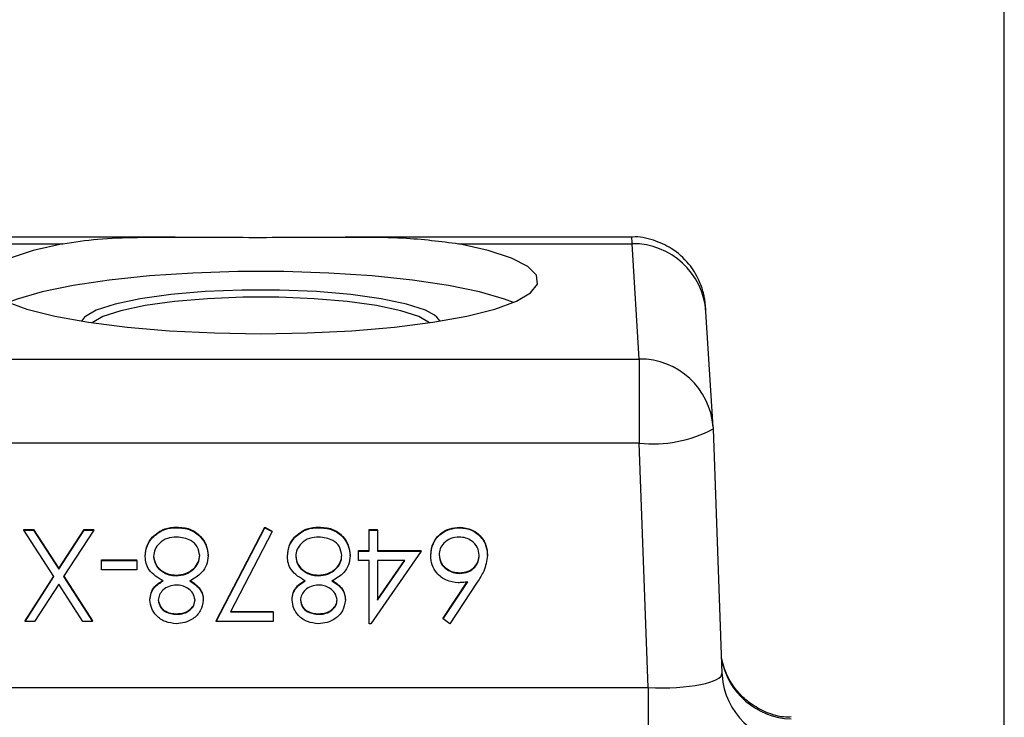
# Model space of a CAD drawing. Header units: inches. Extents: x 0.4 to 16.6, y 0.2 to 10.8.
# Tile 21 of 28: x 13.077 to 13.743, y 6.173 to 6.645. Entities that reach past the tile are written whole.
import ezdxf

# ---------------------------------------------------------------- set-up
doc = ezdxf.new("R2010")
doc.units = ezdxf.units.IN
doc.header["$MEASUREMENT"] = 0
doc.layers.add('SLD-0', color=7, linetype='Continuous', lineweight=25)
doc.styles.add('SLDTEXTSTYLE0', font='TXT', dxfattribs={"width": 0.75})
doc.dimstyles.new('SLDDIMSTYLE0', dxfattribs={"dimtxt": 0.145833, "dimasz": 0.13, "dimexe": 0, "dimexo": 0.0625, "dimgap": 0.036458, "dimtad": 0, "dimtih": 1, "dimtoh": 1, "dimdec": 1, "dimlfac": 2, "dimrnd": 1e-09, "dimzin": 12, "dimdsep": 46, "dimtxsty": 'SLDTEXTSTYLE0', "dimsah": 1, "dimcen": 0.09, "dimadec": 0, "dimazin": 3, "dimtfac": 1, "dimtdec": 1, "dimtofl": 0, "dimtmove": 0, "dimatfit": 3, "dimfxl": 0, "dimfrac": 2, "dimtolj": 1, "dimtzin": 12, "dimarcsym": 0})

# ---------------------------------------------------------------- blocks, each defined once
blk = doc.blocks.new('_D_7')
at = {"layer": 'SLD-0'}
for p, q in [((10.4628, 7.18665), (10.4628, 9.35586)), ((13.74325, 5.49966), (13.74325, 9.35586)), ((10.4628, 9.23086), (11.80792, 9.23086)), ((11.97745, 9.23086), (11.9331, 9.23086)), ((11.9331, 9.23086), (11.9331, 8.99915)), ((12.30072, 9.23086), (12.34508, 9.23086)), ((12.34508, 9.23086), (12.34508, 8.99915)), ((13.74325, 9.23086), (12.47025, 9.23086)), ((11.9331, 8.99915), (11.97745, 8.99915)), ((12.34508, 8.99915), (12.30072, 8.99915))]:
    blk.add_line(p, q, dxfattribs=at)
for points in [[(10.4628, 9.23086), (10.5928, 9.21086), (10.5928, 9.25086)], [(13.74325, 9.23086), (13.61325, 9.25086), (13.61325, 9.21086)]]:
    blk.add_solid(points, dxfattribs=at)
at = {"layer": 'SLD-0', "char_height": 0.145833, "attachment_point": 1, "style": 'SLDTEXTSTYLE0'}
for s, insert in [('6.6', (12.00446, 9.44842)), ('167', (11.97745, 9.18714))]:
    blk.add_mtext(s, dxfattribs=dict(at, insert=insert))

msp = doc.modelspace()

# ---------------------------------------------------------------- linework, layer by layer
at = {"color": 7, "linetype": 'Continuous', "lineweight": 25}
for p, q in [((13.18233, 6.49777), (13.0037, 6.49777)), ((13.49121, 6.49777), (13.29727, 6.49777)), ((13.3742, 6.49326), (13.49152, 6.49326)), ((13.49636, 6.41531), (13.49152, 6.49326)), ((13.54626, 6.36932), (13.54142, 6.44728)), ((12.75585, 6.41531), (13.49636, 6.41531)), ((13.49636, 6.41531), (13.49636, 6.3584)), ((13.54626, 6.36932), (13.54632, 6.36805)), ((13.54632, 6.36805), (13.55224, 6.20274)), ((13.49636, 6.3584), (12.7588, 6.3584)), ((13.50227, 6.19309), (13.49636, 6.3584)), ((13.18346, 6.30124), (13.18346, 6.30163)), ((13.21021, 6.23831), (13.24307, 6.30163)), ((13.21021, 6.23792), (13.24307, 6.30124)), ((13.24307, 6.30163), (13.24791, 6.29899)), ((13.24307, 6.30124), (13.24307, 6.30163)), ((13.24307, 6.30124), (13.24791, 6.2986)), ((13.27961, 6.30124), (13.27961, 6.30163)), ((13.37478, 6.30124), (13.37478, 6.30163)), ((13.08, 6.30004), (13.08648, 6.30004)), ((13.08, 6.29965), (13.08, 6.30004)), ((13.1004, 6.26817), (13.08, 6.29965)), ((13.08, 6.29965), (13.08648, 6.29965)), ((13.08648, 6.30004), (13.10364, 6.27356)), ((13.08648, 6.29965), (13.08648, 6.30004)), ((13.08648, 6.29965), (13.10364, 6.27317)), ((13.10364, 6.27356), (13.12081, 6.30004)), ((13.10364, 6.27317), (13.12081, 6.29965)), ((13.12728, 6.29965), (13.10687, 6.26817)), ((13.12081, 6.30004), (13.12728, 6.30004)), ((13.12081, 6.29965), (13.12081, 6.30004)), ((13.12081, 6.29965), (13.12728, 6.29965)), ((13.12728, 6.29965), (13.12728, 6.30004)), ((13.16687, 6.29446), (13.16687, 6.29485)), ((13.24791, 6.2986), (13.2197, 6.24425)), ((13.24791, 6.2986), (13.24791, 6.29899)), ((13.26302, 6.29446), (13.26302, 6.29485)), ((13.31358, 6.30004), (13.31919, 6.30004)), ((13.31358, 6.29965), (13.31358, 6.30004)), ((13.31358, 6.28541), (13.31358, 6.29965)), ((13.31358, 6.29965), (13.31919, 6.29965)), ((13.31919, 6.29965), (13.31919, 6.30004)), ((13.31919, 6.29965), (13.31919, 6.28541)), ((13.16214, 6.28167), (13.16214, 6.28206)), ((13.2046, 6.28218), (13.2046, 6.28257)), ((13.25829, 6.28167), (13.25829, 6.28206)), ((13.30076, 6.28218), (13.30076, 6.28257)), ((13.30637, 6.2858), (13.31358, 6.2858)), ((13.30637, 6.28541), (13.30637, 6.2858)), ((13.30637, 6.27908), (13.30637, 6.28541)), ((13.30637, 6.28541), (13.31358, 6.28541)), ((13.34883, 6.28541), (13.31472, 6.23634)), ((13.31919, 6.2858), (13.34883, 6.2858)), ((13.31919, 6.28541), (13.34883, 6.28541)), ((13.34883, 6.28541), (13.34883, 6.2858)), ((13.35524, 6.28233), (13.35524, 6.28272)), ((13.39371, 6.28244), (13.39371, 6.28283)), ((13.13249, 6.27947), (13.15653, 6.27947)), ((13.13249, 6.27908), (13.13249, 6.27947)), ((13.13249, 6.27275), (13.13249, 6.27908)), ((13.13249, 6.27908), (13.15653, 6.27908)), ((13.15653, 6.27908), (13.15653, 6.27947)), ((13.15653, 6.27908), (13.15653, 6.27275)), ((13.31358, 6.27908), (13.30637, 6.27908)), ((13.31358, 6.23634), (13.31358, 6.27908)), ((13.31919, 6.27908), (13.31919, 6.25227)), ((13.31919, 6.25227), (13.33782, 6.27908)), ((13.33782, 6.27908), (13.31919, 6.27908)), ((13.31919, 6.25266), (13.33755, 6.27908)), ((13.08081, 6.23831), (13.10027, 6.26837)), ((13.08081, 6.23792), (13.1004, 6.26817)), ((13.10364, 6.27317), (13.10364, 6.27356)), ((13.10687, 6.26817), (13.12648, 6.23792)), ((13.107, 6.26837), (13.12648, 6.23831)), ((13.15653, 6.27275), (13.13249, 6.27275)), ((13.18303, 6.26879), (13.18303, 6.26918)), ((13.27919, 6.26879), (13.27919, 6.26918)), ((13.37496, 6.27037), (13.37496, 6.27076)), ((13.10364, 6.26317), (13.08728, 6.23792)), ((13.12001, 6.23792), (13.10364, 6.26317)), ((13.36375, 6.23969), (13.38026, 6.26463)), ((13.36375, 6.24008), (13.37998, 6.2646)), ((13.38672, 6.26451), (13.36807, 6.23634)), ((13.16534, 6.25235), (13.16534, 6.25275)), ((13.2014, 6.25218), (13.2014, 6.25257)), ((13.26149, 6.25235), (13.26149, 6.25275)), ((13.29755, 6.25218), (13.29755, 6.25257)), ((13.18339, 6.24267), (13.18339, 6.24306)), ((13.2197, 6.24425), (13.24867, 6.24425)), ((13.21991, 6.24465), (13.24867, 6.24465)), ((13.24867, 6.24425), (13.24867, 6.24465)), ((13.24867, 6.24425), (13.24867, 6.23792)), ((13.27955, 6.24267), (13.27955, 6.24306)), ((13.08081, 6.23792), (13.08081, 6.23831)), ((13.08728, 6.23792), (13.08081, 6.23792)), ((13.12648, 6.23792), (13.12001, 6.23792)), ((13.12648, 6.23792), (13.12648, 6.23831)), ((13.21021, 6.23792), (13.21021, 6.23831)), ((13.24867, 6.23792), (13.21021, 6.23792)), ((13.31472, 6.23634), (13.31358, 6.23634)), ((13.36375, 6.23969), (13.36375, 6.24008)), ((13.36807, 6.23634), (13.36375, 6.23969)), ((13.55224, 6.20274), (13.5523, 6.20147)), ((12.76464, 6.19309), (13.50227, 6.19309)), ((13.50227, 6.19309), (13.50227, 6.13838))]:
    msp.add_line(p, q, dxfattribs=at)
at = {"color": 8, "linetype": 'Continuous', "lineweight": 25}
msp.add_line((13.00382, 6.49326), (13.10639, 6.49326), dxfattribs=at)
at = {"color": 7, "linetype": 'Continuous', "lineweight": 25, "flags": 128}
for points in [[(13.06743, 6.45436), (13.08196, 6.44906), (13.10093, 6.44429), (13.12381, 6.44019), (13.14995, 6.43687), (13.17862, 6.43443), (13.20902, 6.43294), (13.2403, 6.43244), (13.27157, 6.43294), (13.30197, 6.43443), (13.33064, 6.43687), (13.35678, 6.44019), (13.37966, 6.44429), (13.39863, 6.44906), (13.41316, 6.45436), (13.42285, 6.46006), (13.42743, 6.46598), (13.42676, 6.47197), (13.42087, 6.47785), (13.40992, 6.48347), (13.39421, 6.48865), (13.3742, 6.49326)], [(13.10639, 6.49326), (13.08638, 6.48865), (13.07067, 6.48347)], [(13.41118, 6.4535), (13.4052, 6.4558), (13.38826, 6.46075), (13.36729, 6.46509), (13.34285, 6.46872), (13.31561, 6.47153), (13.28632, 6.47345), (13.25578, 6.47443), (13.22481, 6.47443), (13.19427, 6.47345), (13.16498, 6.47153), (13.13774, 6.46872), (13.11331, 6.46509), (13.09233, 6.46075), (13.07539, 6.4558), (13.06941, 6.4535)], [(13.3577, 6.44499), (13.35161, 6.44823), (13.33887, 6.45244), (13.32183, 6.45605), (13.30122, 6.45891), (13.27795, 6.46088), (13.25303, 6.46189), (13.22756, 6.46189), (13.20264, 6.46088), (13.17937, 6.45891), (13.15876, 6.45605), (13.14172, 6.45244), (13.12898, 6.44823), (13.12163, 6.44405)]]:
    msp.add_lwpolyline(points, dxfattribs=at)
at = {"color": 8, "linetype": 'Continuous', "lineweight": 25, "flags": 128}
for points in [[(13.35435, 6.43982), (13.34714, 6.44396), (13.33492, 6.448), (13.31856, 6.45147), (13.29877, 6.45421), (13.27644, 6.45611), (13.25252, 6.45708), (13.22807, 6.45708), (13.20415, 6.45611), (13.18182, 6.45421), (13.16203, 6.45147), (13.14567, 6.448), (13.13345, 6.44396), (13.12624, 6.43982)], [(13.12163, 6.44405), (13.12111, 6.44361), (13.11898, 6.44094)], [(13.36161, 6.44094), (13.35948, 6.44361), (13.3577, 6.44499)]]:
    msp.add_lwpolyline(points, dxfattribs=at)
at = {"color": 8, "linetype": 'Continuous', "lineweight": 25}
for centre, radius, start, end in [((13.49208, 6.4438), 0.04947, 4.03731, 90.64422), ((13.49691, 6.36584), 0.04947, 4.03731, 90.64422), ((13.60061, 6.22145), 0.0495, 190.11316, 268.11833), ((13.60158, 6.20491), 0.0494, 183.99718, 267.36253)]:
    msp.add_arc(centre, radius, start, end, dxfattribs=at)
at = {"color": 7, "linetype": 'Continuous', "lineweight": 25}
msp.add_arc((13.50569, 6.44428), 0.08638, 263.79673, 298.05987, dxfattribs=at)
at = {"color": 8, "linetype": 'Continuous', "lineweight": 25}
msp.add_ellipse((13.49833, 6.25277), major_axis=(-0.00713, 0.245), ratio=0.003945, start_param=6.091084, end_param=6.283071, dxfattribs=at)
at = {"color": 7, "linetype": 'Continuous', "lineweight": 25}
msp.add_ellipse((13.50215, 6.20436), major_axis=(0.05009, -0.00186), ratio=0.224613, start_param=4.723213, end_param=6.304617, dxfattribs=at)
for points, knots in [([(13.10639, 6.49326), (13.11409, 6.49443), (13.12948, 6.49675), (13.15656, 6.49768), (13.18573, 6.49784), (13.21654, 6.49759), (13.24809, 6.49757), (13.27927, 6.49771), (13.30901, 6.49781), (13.34224, 6.49747), (13.3621, 6.49486), (13.3742, 6.49326)], [0, 0, 0, 0, 0.105175, 0.210388, 0.315474, 0.420544, 0.526116, 0.631692, 0.735103, 0.838522, 1, 1, 1, 1]), ([(13.54142, 6.44728), (13.54135, 6.44841), (13.5412, 6.45041), (13.54107, 6.45242), (13.54051, 6.45636), (13.53947, 6.46141), (13.53654, 6.46985), (13.52977, 6.48066), (13.51904, 6.49026), (13.50575, 6.49599), (13.49618, 6.49845), (13.49122, 6.49769), (13.49095, 6.49765)], [0, 0, 0, 0, 0.154203, 0.273898, 0.3107, 0.354409, 0.443885, 0.569676, 0.724443, 0.853675, 0.992248, 1, 1, 1, 1]), ([(13.16687, 6.29485), (13.16956, 6.29711), (13.1744, 6.30117), (13.18068, 6.30149), (13.18346, 6.30163)], [0, 0, 0, 0, 0.557758, 1, 1, 1, 1]), ([(13.16687, 6.29446), (13.16956, 6.29672), (13.1744, 6.30078), (13.18068, 6.3011), (13.18346, 6.30124)], [0, 0, 0, 0, 0.557758, 1, 1, 1, 1]), ([(13.18346, 6.30163), (13.18648, 6.30144), (13.19251, 6.30107), (13.19955, 6.29606), (13.20381, 6.28954), (13.20434, 6.28489), (13.2046, 6.28257)], [0, 0, 0, 0, 0.280534, 0.559247, 0.779802, 1, 1, 1, 1]), ([(13.18346, 6.30124), (13.18648, 6.30105), (13.19251, 6.30068), (13.19955, 6.29567), (13.20381, 6.28915), (13.20434, 6.2845), (13.2046, 6.28218)], [0, 0, 0, 0, 0.280534, 0.559247, 0.779802, 1, 1, 1, 1]), ([(13.26302, 6.29485), (13.26572, 6.29711), (13.27055, 6.30117), (13.27683, 6.30149), (13.27961, 6.30163)], [0, 0, 0, 0, 0.557758, 1, 1, 1, 1]), ([(13.26302, 6.29446), (13.26572, 6.29672), (13.27055, 6.30078), (13.27683, 6.3011), (13.27961, 6.30124)], [0, 0, 0, 0, 0.557758, 1, 1, 1, 1]), ([(13.27961, 6.30163), (13.28264, 6.30144), (13.28867, 6.30107), (13.29571, 6.29606), (13.29996, 6.28954), (13.30049, 6.28489), (13.30076, 6.28257)], [0, 0, 0, 0, 0.280534, 0.559247, 0.779802, 1, 1, 1, 1]), ([(13.27961, 6.30124), (13.28264, 6.30105), (13.28867, 6.30068), (13.29571, 6.29567), (13.29996, 6.28915), (13.30049, 6.2845), (13.30076, 6.28218)], [0, 0, 0, 0, 0.280534, 0.559247, 0.779802, 1, 1, 1, 1]), ([(13.35524, 6.28272), (13.35557, 6.28555), (13.35622, 6.29119), (13.36155, 6.29745), (13.36806, 6.301), (13.37254, 6.30142), (13.37478, 6.30163)], [0, 0, 0, 0, 0.279611, 0.558955, 0.779475, 1, 1, 1, 1]), ([(13.35524, 6.28233), (13.35557, 6.28515), (13.35622, 6.2908), (13.36155, 6.29706), (13.36806, 6.30061), (13.37254, 6.30103), (13.37478, 6.30124)], [0, 0, 0, 0, 0.279611, 0.558955, 0.779475, 1, 1, 1, 1]), ([(13.37478, 6.30163), (13.37757, 6.3013), (13.38316, 6.30063), (13.38947, 6.29561), (13.39306, 6.28933), (13.39349, 6.285), (13.39371, 6.28283)], [0, 0, 0, 0, 0.279635, 0.55907, 0.779561, 1, 1, 1, 1]), ([(13.37478, 6.30124), (13.37757, 6.3009), (13.38316, 6.30024), (13.38947, 6.29522), (13.39306, 6.28894), (13.39349, 6.28461), (13.39371, 6.28244)], [0, 0, 0, 0, 0.279635, 0.55907, 0.779561, 1, 1, 1, 1]), ([(13.16214, 6.28206), (13.16239, 6.28469), (13.16283, 6.28939), (13.16563, 6.29318), (13.16687, 6.29485)], [0, 0, 0, 0, 0.559331, 1, 1, 1, 1]), ([(13.16214, 6.28167), (13.16239, 6.2843), (13.16283, 6.289), (13.16563, 6.29279), (13.16687, 6.29446)], [0, 0, 0, 0, 0.559331, 1, 1, 1, 1]), ([(13.18339, 6.29491), (13.18124, 6.29477), (13.17694, 6.29449), (13.17176, 6.29122), (13.16835, 6.28678), (13.16795, 6.28345), (13.16774, 6.28178)], [0, 0, 0, 0, 0.28063, 0.56003, 0.780214, 1, 1, 1, 1]), ([(13.19899, 6.28237), (13.19864, 6.28443), (13.19794, 6.28855), (13.19215, 6.29397), (13.18671, 6.29455), (13.18339, 6.29491)], [0, 0, 0, 0, 0.279844, 0.560162, 1, 1, 1, 1]), ([(13.25829, 6.28206), (13.25854, 6.28469), (13.25899, 6.28939), (13.26179, 6.29318), (13.26302, 6.29485)], [0, 0, 0, 0, 0.559331, 1, 1, 1, 1]), ([(13.25829, 6.28167), (13.25854, 6.2843), (13.25899, 6.289), (13.26179, 6.29279), (13.26302, 6.29446)], [0, 0, 0, 0, 0.559331, 1, 1, 1, 1]), ([(13.27955, 6.29491), (13.27739, 6.29477), (13.27309, 6.29449), (13.26792, 6.29122), (13.26451, 6.28678), (13.2641, 6.28345), (13.2639, 6.28178)], [0, 0, 0, 0, 0.28063, 0.56003, 0.780214, 1, 1, 1, 1]), ([(13.29515, 6.28237), (13.2948, 6.28443), (13.29409, 6.28855), (13.2883, 6.29397), (13.28287, 6.29455), (13.27955, 6.29491)], [0, 0, 0, 0, 0.279844, 0.560162, 1, 1, 1, 1]), ([(13.37448, 6.29491), (13.37255, 6.29472), (13.36871, 6.29435), (13.36427, 6.29117), (13.36133, 6.28713), (13.36101, 6.28415), (13.36085, 6.28266)], [0, 0, 0, 0, 0.280042, 0.559939, 0.780012, 1, 1, 1, 1]), ([(13.3881, 6.28266), (13.38783, 6.28456), (13.38729, 6.28835), (13.38339, 6.29227), (13.379, 6.29457), (13.37598, 6.29479), (13.37448, 6.29491)], [0, 0, 0, 0, 0.279041, 0.558781, 0.77925, 1, 1, 1, 1]), ([(13.17422, 6.26526), (13.17067, 6.26738), (13.16572, 6.27034), (13.1625, 6.27695), (13.16226, 6.2801), (13.16214, 6.28167)], [0, 0, 0, 0, 0.558261, 0.779095, 1, 1, 1, 1]), ([(13.16774, 6.28218), (13.16811, 6.28013), (13.16885, 6.27602), (13.17327, 6.27193), (13.1781, 6.26953), (13.18139, 6.2693), (13.18303, 6.26918)], [0, 0, 0, 0, 0.278297, 0.558494, 0.779149, 1, 1, 1, 1]), ([(13.16774, 6.28178), (13.16811, 6.27974), (13.16885, 6.27563), (13.17327, 6.27154), (13.1781, 6.26914), (13.18139, 6.2689), (13.18303, 6.26879)], [0, 0, 0, 0, 0.278297, 0.558494, 0.779149, 1, 1, 1, 1]), ([(13.18303, 6.26918), (13.18523, 6.26937), (13.18962, 6.26974), (13.1948, 6.27318), (13.19836, 6.27766), (13.19878, 6.28106), (13.19899, 6.28276)], [0, 0, 0, 0, 0.2802794, 0.5601016, 0.7802988, 1, 1, 1, 1]), ([(13.18303, 6.26879), (13.18523, 6.26897), (13.18962, 6.26935), (13.1948, 6.27279), (13.19836, 6.27727), (13.19878, 6.28067), (13.19899, 6.28237)], [0, 0, 0, 0, 0.280279, 0.560102, 0.780299, 1, 1, 1, 1]), ([(13.2046, 6.28218), (13.2044, 6.28012), (13.20398, 6.276), (13.1998, 6.26958), (13.19513, 6.2669), (13.19227, 6.26526)], [0, 0, 0, 0, 0.279986, 0.55987, 1, 1, 1, 1]), ([(13.27037, 6.26526), (13.26682, 6.26738), (13.26187, 6.27034), (13.25865, 6.27695), (13.25841, 6.2801), (13.25829, 6.28167)], [0, 0, 0, 0, 0.558261, 0.779095, 1, 1, 1, 1]), ([(13.2639, 6.28218), (13.26427, 6.28013), (13.26501, 6.27602), (13.26943, 6.27193), (13.27426, 6.26953), (13.27754, 6.2693), (13.27919, 6.26918)], [0, 0, 0, 0, 0.2782973, 0.5584936, 0.7791489, 1, 1, 1, 1]), ([(13.2639, 6.28178), (13.26427, 6.27974), (13.26501, 6.27563), (13.26943, 6.27154), (13.27426, 6.26914), (13.27754, 6.2689), (13.27919, 6.26879)], [0, 0, 0, 0, 0.278297, 0.558494, 0.779149, 1, 1, 1, 1]), ([(13.27919, 6.26918), (13.28138, 6.26937), (13.28577, 6.26974), (13.29096, 6.27318), (13.29451, 6.27766), (13.29494, 6.28106), (13.29515, 6.28276)], [0, 0, 0, 0, 0.280279, 0.560102, 0.780299, 1, 1, 1, 1]), ([(13.27919, 6.26879), (13.28138, 6.26897), (13.28577, 6.26935), (13.29096, 6.27279), (13.29451, 6.27727), (13.29494, 6.28067), (13.29515, 6.28237)], [0, 0, 0, 0, 0.280279, 0.560102, 0.780299, 1, 1, 1, 1]), ([(13.30076, 6.28218), (13.30055, 6.28012), (13.30014, 6.276), (13.29596, 6.26958), (13.29128, 6.2669), (13.28843, 6.26526)], [0, 0, 0, 0, 0.279986, 0.55987, 1, 1, 1, 1]), ([(13.37379, 6.26404), (13.37105, 6.26435), (13.36557, 6.26497), (13.35948, 6.26992), (13.35579, 6.27596), (13.35543, 6.2802), (13.35524, 6.28233)], [0, 0, 0, 0, 0.279643, 0.5593351, 0.7795408, 1, 1, 1, 1]), ([(13.36085, 6.28305), (13.36114, 6.28112), (13.36172, 6.27724), (13.36582, 6.27334), (13.37034, 6.27109), (13.37342, 6.27087), (13.37496, 6.27076)], [0, 0, 0, 0, 0.278758, 0.558607, 0.779181, 1, 1, 1, 1]), ([(13.36085, 6.28266), (13.36114, 6.28073), (13.36172, 6.27685), (13.36582, 6.27295), (13.37034, 6.2707), (13.37342, 6.27048), (13.37496, 6.27037)], [0, 0, 0, 0, 0.278758, 0.558607, 0.779181, 1, 1, 1, 1]), ([(13.37496, 6.27076), (13.37687, 6.27093), (13.38067, 6.27126), (13.38504, 6.2745), (13.38769, 6.27864), (13.38796, 6.28158), (13.3881, 6.28305)], [0, 0, 0, 0, 0.280117, 0.559439, 0.779681, 1, 1, 1, 1]), ([(13.37496, 6.27037), (13.37687, 6.27054), (13.38067, 6.27087), (13.38504, 6.2741), (13.38769, 6.27825), (13.38796, 6.28119), (13.3881, 6.28266)], [0, 0, 0, 0, 0.280117, 0.559439, 0.779681, 1, 1, 1, 1]), ([(13.39371, 6.28244), (13.3931, 6.27883), (13.392, 6.27236), (13.38834, 6.26691), (13.38672, 6.26451)], [0, 0, 0, 0, 0.558273, 1, 1, 1, 1]), ([(13.16534, 6.25275), (13.16548, 6.25428), (13.16576, 6.25736), (13.16874, 6.26222), (13.17214, 6.26435), (13.17422, 6.26566)], [0, 0, 0, 0, 0.280155, 0.560268, 1, 1, 1, 1]), ([(13.16534, 6.25235), (13.16548, 6.25389), (13.16576, 6.25697), (13.16874, 6.26183), (13.17214, 6.26396), (13.17422, 6.26526)], [0, 0, 0, 0, 0.280155, 0.560268, 1, 1, 1, 1]), ([(13.18317, 6.26246), (13.18151, 6.26228), (13.1782, 6.26194), (13.17419, 6.25943), (13.17156, 6.25598), (13.17115, 6.25342), (13.17095, 6.25214)], [0, 0, 0, 0, 0.280168, 0.56013, 0.780478, 1, 1, 1, 1]), ([(13.19579, 6.25227), (13.19544, 6.2539), (13.19474, 6.25719), (13.19103, 6.2603), (13.18713, 6.26217), (13.18449, 6.26236), (13.18317, 6.26246)], [0, 0, 0, 0, 0.277721, 0.558224, 0.779072, 1, 1, 1, 1]), ([(13.19227, 6.26566), (13.19495, 6.2639), (13.1987, 6.26144), (13.20108, 6.25625), (13.20129, 6.2538), (13.2014, 6.25257)], [0, 0, 0, 0, 0.557718, 0.778918, 1, 1, 1, 1]), ([(13.19227, 6.26526), (13.19495, 6.26351), (13.1987, 6.26105), (13.20108, 6.25586), (13.20129, 6.25341), (13.2014, 6.25218)], [0, 0, 0, 0, 0.557718, 0.778918, 1, 1, 1, 1]), ([(13.26149, 6.25275), (13.26163, 6.25428), (13.26191, 6.25736), (13.26489, 6.26222), (13.26829, 6.26435), (13.27037, 6.26566)], [0, 0, 0, 0, 0.280155, 0.560268, 1, 1, 1, 1]), ([(13.26149, 6.25235), (13.26163, 6.25389), (13.26191, 6.25697), (13.26489, 6.26183), (13.26829, 6.26396), (13.27037, 6.26526)], [0, 0, 0, 0, 0.2801551, 0.5602682, 1, 1, 1, 1]), ([(13.27932, 6.26246), (13.27767, 6.26228), (13.27435, 6.26194), (13.27034, 6.25943), (13.26771, 6.25598), (13.26731, 6.25342), (13.2671, 6.25214)], [0, 0, 0, 0, 0.280168, 0.56013, 0.780478, 1, 1, 1, 1]), ([(13.29194, 6.25227), (13.29159, 6.2539), (13.29089, 6.25719), (13.28718, 6.2603), (13.28329, 6.26217), (13.28064, 6.26236), (13.27932, 6.26246)], [0, 0, 0, 0, 0.277721, 0.558224, 0.779072, 1, 1, 1, 1]), ([(13.28843, 6.26566), (13.29111, 6.2639), (13.29486, 6.26144), (13.29724, 6.25625), (13.29745, 6.2538), (13.29755, 6.25257)], [0, 0, 0, 0, 0.557718, 0.778918, 1, 1, 1, 1]), ([(13.28843, 6.26526), (13.29111, 6.26351), (13.29486, 6.26105), (13.29724, 6.25586), (13.29745, 6.25341), (13.29755, 6.25218)], [0, 0, 0, 0, 0.557718, 0.778918, 1, 1, 1, 1]), ([(13.38026, 6.26463), (13.37906, 6.26445), (13.37691, 6.26411), (13.37474, 6.26406), (13.37379, 6.26404)], [0, 0, 0, 0, 0.5599103, 1, 1, 1, 1]), ([(13.18308, 6.23634), (13.18059, 6.23661), (13.17561, 6.23715), (13.16976, 6.24122), (13.16606, 6.24656), (13.16558, 6.25042), (13.16534, 6.25235)], [0, 0, 0, 0, 0.279934, 0.559664, 0.779946, 1, 1, 1, 1]), ([(13.17095, 6.25254), (13.17128, 6.25095), (13.17195, 6.24777), (13.17655, 6.24365), (13.1808, 6.24329), (13.18339, 6.24306)], [0, 0, 0, 0, 0.278962, 0.559825, 1, 1, 1, 1]), ([(13.17095, 6.25214), (13.17128, 6.25056), (13.17195, 6.24737), (13.17655, 6.24326), (13.1808, 6.2429), (13.18339, 6.24267)], [0, 0, 0, 0, 0.278962, 0.559825, 1, 1, 1, 1]), ([(13.2014, 6.25218), (13.20096, 6.24971), (13.20008, 6.24476), (13.19491, 6.23963), (13.18903, 6.23681), (13.18506, 6.2365), (13.18308, 6.23634)], [0, 0, 0, 0, 0.278837, 0.558483, 0.779173, 1, 1, 1, 1]), ([(13.18339, 6.24306), (13.18504, 6.24317), (13.18832, 6.2434), (13.19235, 6.24566), (13.19526, 6.24884), (13.19561, 6.25139), (13.19579, 6.25266)], [0, 0, 0, 0, 0.280674, 0.5605664, 0.7806252, 1, 1, 1, 1]), ([(13.18339, 6.24267), (13.18504, 6.24278), (13.18832, 6.243), (13.19235, 6.24527), (13.19526, 6.24845), (13.19561, 6.251), (13.19579, 6.25227)], [0, 0, 0, 0, 0.280674, 0.560566, 0.780625, 1, 1, 1, 1]), ([(13.27924, 6.23634), (13.27674, 6.23661), (13.27176, 6.23715), (13.26591, 6.24122), (13.26221, 6.24656), (13.26173, 6.25042), (13.26149, 6.25235)], [0, 0, 0, 0, 0.279934, 0.559664, 0.779946, 1, 1, 1, 1]), ([(13.2671, 6.25254), (13.26744, 6.25095), (13.26811, 6.24777), (13.27271, 6.24365), (13.27695, 6.24329), (13.27955, 6.24306)], [0, 0, 0, 0, 0.278962, 0.559825, 1, 1, 1, 1]), ([(13.2671, 6.25214), (13.26744, 6.25056), (13.26811, 6.24737), (13.27271, 6.24326), (13.27695, 6.2429), (13.27955, 6.24267)], [0, 0, 0, 0, 0.2789621, 0.559825, 1, 1, 1, 1]), ([(13.29755, 6.25218), (13.29711, 6.24971), (13.29623, 6.24476), (13.29106, 6.23963), (13.28518, 6.23681), (13.28122, 6.2365), (13.27924, 6.23634)], [0, 0, 0, 0, 0.278837, 0.558483, 0.779173, 1, 1, 1, 1]), ([(13.27955, 6.24306), (13.28119, 6.24317), (13.28447, 6.2434), (13.2885, 6.24566), (13.29141, 6.24884), (13.29177, 6.25139), (13.29194, 6.25266)], [0, 0, 0, 0, 0.280674, 0.5605664, 0.7806252, 1, 1, 1, 1]), ([(13.27955, 6.24267), (13.28119, 6.24278), (13.28447, 6.243), (13.2885, 6.24527), (13.29141, 6.24845), (13.29177, 6.251), (13.29194, 6.25227)], [0, 0, 0, 0, 0.280674, 0.5605664, 0.7806252, 1, 1, 1, 1]), ([(13.59908, 6.17328), (13.5979, 6.1732), (13.59206, 6.17285), (13.5824, 6.17601), (13.57167, 6.18181), (13.56373, 6.18906), (13.55817, 6.1966), (13.55465, 6.20372), (13.55269, 6.2096), (13.55209, 6.21273), (13.55187, 6.21387)], [0, 0, 0, 0, 0.052368, 0.258149, 0.43546, 0.591932, 0.729485, 0.847698, 0.944298, 1, 1, 1, 1])]:
    msp.add_open_spline(points, degree=3, knots=knots, dxfattribs=at)

# ---------------------------------------------------------------- dimensions: what is measured, and where the dimension line sits
at = {"layer": 'SLD-0'}
dim = msp.add_linear_dim(base=(13.74325, 9.23086), p1=(10.4628, 7.13665), p2=(13.74325, 5.44966), dimstyle='SLDDIMSTYLE0', dxfattribs=at)
dim.commit()
dim.dimension.update_dxf_attribs({"geometry": '_D_7', "text_midpoint": (12.13909, 9.23086), "dimtype": 160})

doc.saveas('drawing.dxf')
